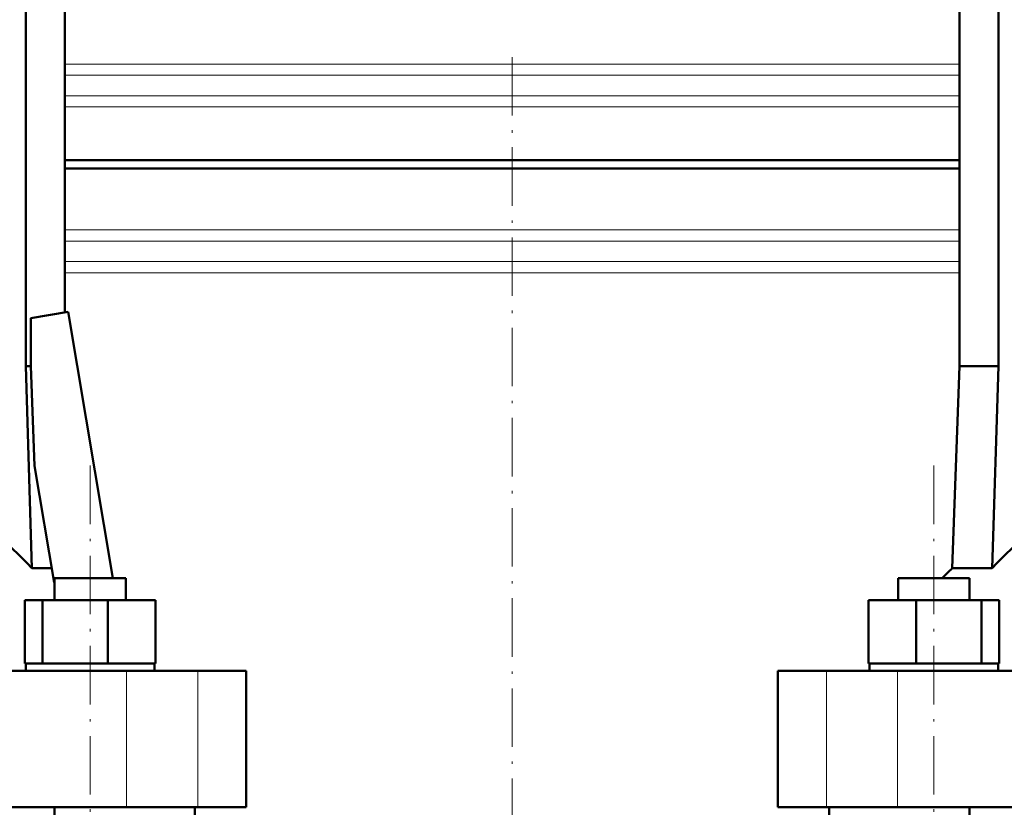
# Model space of a CAD drawing. Extents: x -1438 to 1837, y -1689 to 607.
# Tile 60 of 92: x 36 to 238, y 88 to 250. Entities that reach past the tile are written whole.
import ezdxf

# ---------------------------------------------------------------- set-up
doc = ezdxf.new("R2010")
doc.units = 0
doc.linetypes.add('DASHDOT', pattern=[18.5, 12, -3, 0.5, -3])

msp = doc.modelspace()

# ---------------------------------------------------------------- linework, layer by layer
at = {"color": 7, "lineweight": 50}
for p, q in [((37.1, 253.47), (37.1, 178.57)), ((45.09, 253.47), (45.09, 189.55)), ((228.49, 253.47), (228.49, 178.57)), ((236.49, 253.47), (236.49, 178.57)), ((45.09, 220.82), (136.79, 220.82)), ((136.79, 220.82), (228.49, 220.82)), ((136.79, 219.12), (45.09, 219.12)), ((228.49, 219.12), (136.79, 219.12)), ((38.15, 188.39), (45.83, 189.68)), ((38.15, 178.57), (38.15, 188.39)), ((45.83, 189.68), (54.97, 135.07)), ((37.1, 178.57), (38.15, 178.57)), ((37.1, 178.57), (38.37, 137.13)), ((38.94, 158.1), (38.15, 178.57)), ((228.49, 178.57), (227.04, 137.13)), ((236.49, 178.57), (228.49, 178.57)), ((236.49, 178.57), (235.21, 137.13)), ((42.94, 134.21), (38.94, 158.1)), ((38.37, 137.13), (42.45, 137.13)), ((227.04, 137.13), (235.21, 137.13)), ((43.03, 134.12), (42.94, 134.21)), ((43.03, 135.07), (55.49, 135.07)), ((43.03, 130.57), (43.03, 135.07)), ((55.49, 135.07), (57.63, 135.07)), ((57.63, 130.57), (57.63, 135.07)), ((57.63, 130.57), (57.63, 135.07)), ((215.95, 135.07), (218.09, 135.07)), ((215.95, 130.57), (215.95, 135.07)), ((218.09, 135.07), (230.55, 135.07)), ((230.55, 130.57), (230.55, 135.07)), ((36.95, 130.57), (40.53, 130.57)), ((36.95, 117.57), (36.95, 130.57)), ((40.53, 130.57), (53.92, 130.57)), ((40.53, 117.57), (40.53, 130.57)), ((53.92, 130.57), (63.71, 130.57)), ((53.92, 117.57), (53.92, 130.57)), ((63.71, 117.57), (63.71, 130.57)), ((63.71, 117.57), (63.71, 130.57)), ((209.87, 130.57), (219.67, 130.57)), ((209.87, 117.57), (209.87, 130.57)), ((219.67, 130.57), (233.05, 130.57)), ((219.67, 117.57), (219.67, 130.57)), ((233.05, 117.57), (233.05, 130.57)), ((233.05, 130.57), (236.64, 130.57)), ((236.64, 117.57), (236.64, 130.57)), ((36.95, 117.57), (37.32, 117.57)), ((37.13, 117.57), (40.16, 117.57)), ((37.13, 116.07), (37.13, 117.57)), ((40.16, 117.57), (40.53, 117.57)), ((40.53, 117.57), (41.91, 117.57)), ((41.91, 117.57), (52.54, 117.57)), ((52.54, 117.57), (53.92, 117.57)), ((53.92, 117.57), (54.93, 117.57)), ((54.93, 117.57), (62.7, 117.57)), ((62.7, 117.57), (63.71, 117.57)), ((63.53, 117.57), (63.53, 116.07)), ((63.53, 117.57), (63.53, 116.07)), ((209.87, 117.57), (210.88, 117.57)), ((210.05, 116.07), (210.05, 117.57)), ((210.88, 117.57), (218.65, 117.57)), ((218.65, 117.57), (219.67, 117.57)), ((219.67, 117.57), (221.05, 117.57)), ((221.05, 117.57), (231.67, 117.57)), ((231.67, 117.57), (233.05, 117.57)), ((233.05, 117.57), (233.42, 117.57)), ((233.42, 117.57), (236.45, 117.57)), ((236.27, 117.57), (236.64, 117.57)), ((236.45, 117.57), (236.45, 116.07)), ((-104.2, 116.07), (57.78, 116.07)), ((57.78, 116.07), (72.36, 116.07)), ((72.36, 116.07), (82.29, 116.07)), ((82.29, 88.07), (82.29, 116.07)), ((191.29, 116.07), (201.23, 116.07)), ((191.29, 88.07), (191.29, 116.07)), ((201.23, 116.07), (215.8, 116.07)), ((215.8, 116.07), (377.78, 116.07)), ((57.78, 88.07), (-104.2, 88.07)), ((43.03, -123.93), (43.03, 88.07)), ((72.36, 88.07), (57.78, 88.07)), ((71.79, 72.07), (71.79, 88.07)), ((82.29, 88.07), (72.36, 88.07)), ((201.23, 88.07), (191.29, 88.07)), ((215.8, 88.07), (201.23, 88.07)), ((201.79, 72.07), (201.79, 88.07)), ((377.78, 88.07), (215.8, 88.07)), ((230.55, -123.93), (230.55, 88.07))]:
    msp.add_line(p, q, dxfattribs=at)
at = {"color": 7, "lineweight": 18}
for p, q in [((45.09, 240.5), (136.79, 240.5)), ((136.79, 240.5), (228.49, 240.5)), ((136.79, 238.23), (45.09, 238.23)), ((228.49, 238.23), (136.79, 238.23)), ((45.09, 234.01), (136.79, 234.01)), ((136.79, 234.01), (228.49, 234.01)), ((136.79, 231.74), (45.09, 231.74)), ((228.49, 231.74), (136.79, 231.74)), ((45.09, 206.5), (136.79, 206.5)), ((136.79, 206.5), (228.49, 206.5)), ((45.09, 204.23), (136.79, 204.23)), ((136.79, 204.23), (228.49, 204.23)), ((45.09, 200.01), (136.79, 200.01)), ((136.79, 200.01), (228.49, 200.01)), ((136.79, 197.74), (45.09, 197.74)), ((228.49, 197.74), (136.79, 197.74)), ((57.78, 88.07), (57.78, 116.07)), ((72.36, 88.07), (72.36, 116.07)), ((201.23, 88.07), (201.23, 116.07)), ((215.8, 88.07), (215.8, 116.07))]:
    msp.add_line(p, q, dxfattribs=at)
at = {"color": 7, "linetype": 'DASHDOT', "lineweight": 18}
for p, q in [((136.79, 241.96), (136.79, -11.72)), ((50.33, -149.83), (50.33, 160.97)), ((223.25, -149.83), (223.25, 160.97))]:
    msp.add_line(p, q, dxfattribs=at)
at = {"color": 7, "linetype": 'DASHDOT', "lineweight": 18, "ltscale": 0.262922}
msp.add_line((136.79, 241.38), (136.79, 230.86), dxfattribs=at)
at = {"color": 7, "lineweight": 50}
msp.add_arc((276.79, 85.05), 72.02, 133.6854, 136.0088, dxfattribs=at)
for centre, start_param, end_param in [((-5.55, 85.05), 5.520731, 5.845916), ((279.13, 85.05), 0.43727, 0.762454)]:
    msp.add_ellipse(centre, major_axis=(0, 72.02), ratio=0.882948, start_param=start_param, end_param=end_param, dxfattribs=at)

doc.saveas('drawing.dxf')
